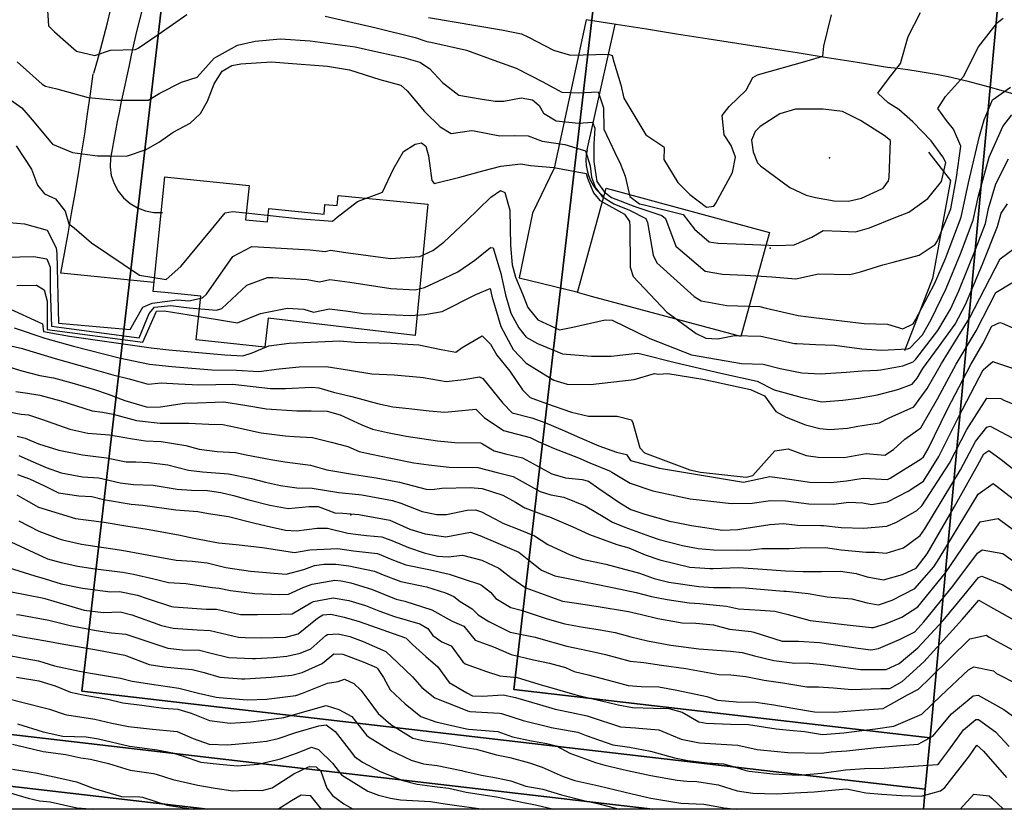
# Model space of a CAD drawing. Header units: inches. Extents: x 1364669 to 1365969, y 438680 to 440663.
# Tile 3 of 33: x 1364987 to 1365332, y 438680 to 438956. Entities that reach past the tile are written whole.
import ezdxf

# ---------------------------------------------------------------- set-up
doc = ezdxf.new("R2010")
doc.units = ezdxf.units.IN
doc.header["$MEASUREMENT"] = 0
for name, color, linetype, true_color in [('Building Footprints', 7, 'Continuous', 0xa71faf), ('Contour Lines 2 ft', 7, 'Continuous', 0x4b1f6a), ('Driveways', 7, 'Continuous', 0xa71faf), ('Fences', 7, 'Continuous', 0xa71faf), ('Municipalities and Townships', 7, 'Continuous', 0x9f1ff5), ('Parcel Attributes', 7, 'Continuous', 0xf61fde), ('Parcel Line', 7, 'Continuous', 0xf61fde), ('Paved Parking Areas', 7, 'Continuous', 0xfb1f3c), ('Spot Elevation', 7, 'Continuous', 0xf21f81)]:
    doc.layers.add(name, color=color, linetype=linetype, true_color=true_color)

msp = doc.modelspace()

# ---------------------------------------------------------------- linework, layer by layer
at = {"layer": 'Building Footprints'}
for points in [[(1365066.5, 438885.91), (1365074.13, 438885.13), (1365074.63, 438889.84), (1365094, 438887.88), (1365094.25, 438891.28), (1365098.5, 438890.84), (1365098.88, 438894.44), (1365130.25, 438891.34), (1365125.75, 438845.41), (1365074.38, 438851.44), (1365073.25, 438841.38), (1365049.25, 438843.88), (1365050.87, 438859.13), (1365038.25, 438860.41), (1365034.12, 438860.84), (1365038.25, 438900.91), (1365040.37, 438900.69), (1365067.75, 438897.91)], [(1365249.75, 438881.41), (1365239.75, 438845), (1365187.5, 438859.09), (1365182.62, 438860.41), (1365191.75, 438894), (1365192.62, 438897)]]:
    msp.add_lwpolyline(points, close=True, dxfattribs=at)
at = {"layer": 'Contour Lines 2 ft'}
for points, elevation in [([(1364996.85, 438964.74), (1364997.52, 438953.7), (1364999.68, 438951.64), (1365007.34, 438944.85), (1365013.7, 438943.42), (1365019.26, 438945.25), (1365027.99, 438945.51), (1365028.89, 438945.91), (1365035.87, 438950.72), (1365045.9, 438957.67)], 796), ([(1365094.29, 438957.08), (1365112.14, 438953.08), (1365125.82, 438949.7), (1365129.89, 438948.31), (1365131.24, 438948.01), (1365143.79, 438945.27), (1365154.55, 438941.3), (1365161.07, 438938.92), (1365170.71, 438934.05), (1365171.46, 438933.61), (1365177.08, 438930.57), (1365182.84, 438930.32), (1365189.82, 438930.61), (1365191.68, 438925.04), (1365191.76, 438917.57), (1365195.62, 438909.47), (1365197.63, 438905.3), (1365199.24, 438901.12), (1365200.84, 438894.01), (1365204.27, 438891.48), (1365205.9, 438891.13), (1365219.57, 438887.73), (1365223.52, 438882.58), (1365228.63, 438878.22), (1365231.64, 438877.69), (1365238.08, 438877.48), (1365252.43, 438876.95), (1365258.4, 438877.13), (1365264.56, 438879.8), (1365268.54, 438882.11), (1365274.69, 438881.91), (1365279.79, 438881.69), (1365284.69, 438883.08), (1365293.92, 438886.79), (1365298.45, 438888.59), (1365305.16, 438893.32), (1365309.93, 438899.24), (1365311.4, 438905.94), (1365310.33, 438907.94), (1365306.29, 438913.55), (1365299.83, 438920.21), (1365295.01, 438924.42), (1365291.27, 438926.86), (1365287.64, 438930.2), (1365291.41, 438935.25), (1365295.54, 438940.55), (1365298.22, 438949.99), (1365302.53, 438958.39)], 796), ([(1364986.54, 438941.1), (1364995.37, 438933.38), (1364996.52, 438932.62), (1365000.42, 438931.67), (1365011.47, 438928.72), (1365020.31, 438927.81), (1365021.41, 438927.77), (1365032.42, 438927.7), (1365036.47, 438930.24), (1365044.1, 438934.06), (1365049.55, 438935.84), (1365055.53, 438942.39), (1365056.34, 438942.87), (1365063.67, 438947), (1365069.8, 438948.39), (1365078.73, 438949.2), (1365089.11, 438948.56), (1365104.76, 438946.37), (1365113.03, 438944.53), (1365121.69, 438942.69), (1365127.45, 438941.01), (1365130.81, 438938.79), (1365135.34, 438933.94), (1365141.08, 438929.5), (1365148.57, 438928.18), (1365153.75, 438927.43), (1365156.8, 438927.34), (1365162.88, 438928.6), (1365166.8, 438927.88), (1365169.2, 438925.91), (1365170.71, 438923.19), (1365175.16, 438920.54), (1365182.96, 438919.69), (1365187.8, 438920.01), (1365188.63, 438917.94), (1365188.27, 438912.31), (1365188.32, 438906.32), (1365189.38, 438899.27), (1365191.97, 438895.5), (1365194.44, 438893.72), (1365202.57, 438890.55), (1365212.06, 438887.39), (1365213.32, 438886.37), (1365216.93, 438876.7), (1365227.25, 438867.9), (1365233.34, 438866.82), (1365241.24, 438866.55), (1365250.5, 438865.95), (1365258.92, 438865.25), (1365266.89, 438866.99), (1365277.88, 438866.73), (1365281.61, 438867.7), (1365289.37, 438870.18), (1365292.95, 438871.01), (1365302.12, 438873.57), (1365307.63, 438877.26), (1365308.52, 438878.53), (1365313.19, 438889.74), (1365315.19, 438900.68), (1365316.68, 438911.7), (1365314.04, 438917.64), (1365311.68, 438920.59), (1365308.64, 438924.79), (1365311.26, 438929.02), (1365317.53, 438936.01), (1365322.84, 438946.36), (1365329.53, 438954.91), (1365331.5, 438956.47)], 794), ([(1365130.42, 438956.64), (1365155.99, 438952.34), (1365162.98, 438951), (1365165.39, 438949.79), (1365174.2, 438945.28), (1365180.12, 438943.47), (1365193.47, 438943.84), (1365194.71, 438943.37), (1365195.32, 438941.17), (1365197.72, 438933.07), (1365198.73, 438928.44), (1365202.66, 438921.98), (1365206.52, 438915.57), (1365212.74, 438911.47), (1365212.94, 438910.97), (1365212.74, 438906.94), (1365217.63, 438898.97), (1365221.81, 438894.71), (1365227.73, 438890.35), (1365230.24, 438890.67), (1365230.91, 438891.71), (1365236.77, 438902.39), (1365237.85, 438907.76), (1365236.28, 438911.88), (1365233.84, 438915.63), (1365233.13, 438922.41), (1365235.63, 438925.49), (1365241.58, 438931.25), (1365243.87, 438935.63), (1365245.56, 438936.62), (1365262.96, 438941.54), (1365268.36, 438943.13), (1365268.73, 438946.65), (1365271.45, 438957.58)], 798), ([(1364983.38, 438928.5), (1364988.24, 438925.05), (1364991.86, 438920.92), (1364998.94, 438912.4), (1365005.99, 438909.44), (1365014.63, 438908.27), (1365019.04, 438908.31), (1365024.82, 438908.19), (1365031.65, 438910.5), (1365036.38, 438913.21), (1365041.13, 438916.58), (1365047.07, 438919.68), (1365050.75, 438923.09), (1365053.18, 438927.44), (1365055.48, 438933.47), (1365058.3, 438937.88), (1365061.72, 438939.83), (1365064.79, 438940.49), (1365075.6, 438941.1), (1365079.87, 438940.84), (1365095.14, 438939.69), (1365102.78, 438938.39), (1365113.38, 438935), (1365120.79, 438933), (1365122.99, 438930.98), (1365129.05, 438923.82), (1365134.56, 438918.36), (1365138.34, 438916.08), (1365145.49, 438917.11), (1365146.42, 438917.03), (1365155.37, 438915.32), (1365160.4, 438915.37), (1365165.36, 438915.29), (1365170.21, 438913.39), (1365178.19, 438912.21), (1365185.42, 438910.05), (1365186.95, 438904.76), (1365187.47, 438900.79), (1365188.92, 438897.08), (1365191.2, 438894.08), (1365195.23, 438891.52), (1365200.82, 438889.22), (1365206.43, 438886.33), (1365207.07, 438885), (1365209.01, 438873.57), (1365210.34, 438870.82), (1365223.36, 438859), (1365225.88, 438857.57), (1365234.84, 438855.96), (1365246.3, 438855.51), (1365248.59, 438855), (1365259.8, 438852.43), (1365263.43, 438851.95), (1365265.28, 438851.72), (1365282.86, 438849.64), (1365290.99, 438849.36), (1365296.37, 438847.76), (1365299.94, 438849.53), (1365300.82, 438850.85), (1365307.42, 438863.46), (1365311.26, 438872.36), (1365316.72, 438886.86), (1365319.35, 438898.83), (1365323.17, 438915.11), (1365324.79, 438920.91), (1365327.73, 438927.82), (1365334.08, 438932.25)], 792), ([(1364986.25, 438911.78), (1364991.55, 438903.65), (1364993.73, 438897.99), (1364996.12, 438895.01), (1364999.94, 438893.18), (1365003.33, 438888.91), (1365004.63, 438884.46), (1365006.53, 438883.05), (1365012.54, 438877.83), (1365029.37, 438866.51), (1365038.71, 438865.03), (1365043.85, 438869.51), (1365054.52, 438882.54), (1365059.3, 438888.29), (1365061.93, 438888.78), (1365067.59, 438888.22), (1365084.58, 438886.37), (1365096.86, 438885.44), (1365098.55, 438886.83), (1365105.61, 438892.31), (1365114.35, 438895.61), (1365118.21, 438903.67), (1365121.66, 438909.83), (1365125.8, 438912.4), (1365127.98, 438912.77), (1365129.54, 438911.63), (1365130.4, 438908.25), (1365131.63, 438899.6), (1365132.44, 438898.56), (1365141.4, 438900.82), (1365149.41, 438903.01), (1365155.7, 438904.71), (1365162.8, 438905.47), (1365166.17, 438904.92), (1365174.34, 438904.15), (1365185.59, 438902.08), (1365186.12, 438900.47), (1365188.22, 438895.28), (1365190.43, 438892.65), (1365199.06, 438887.89), (1365200.8, 438885.26), (1365200.83, 438883.63), (1365201.04, 438869.28), (1365202.1, 438866.1), (1365213.83, 438853.58), (1365216.23, 438851.84), (1365224.07, 438846.1), (1365227.44, 438844.52), (1365231.61, 438844.27), (1365237.48, 438845.42), (1365246.67, 438845.14), (1365258.44, 438842.66), (1365259.25, 438842.58), (1365265.96, 438842.26), (1365272.47, 438842.03), (1365282, 438840.74), (1365288.96, 438840.29), (1365298.07, 438840.77), (1365298.91, 438841.09), (1365303.23, 438845.65), (1365306.29, 438851.01), (1365311.52, 438861.88), (1365316.51, 438873.95), (1365320.98, 438885.75), (1365322.85, 438894.31), (1365326.55, 438907.8), (1365331.37, 438918.58), (1365334.48, 438922.59)], 790), ([(1364981.05, 438885.19), (1364989.11, 438884.53), (1364997.05, 438882.23), (1365000.28, 438876.06), (1365000.48, 438873.93), (1365001.01, 438849.76), (1365026.08, 438847.51), (1365030.57, 438855.3), (1365033.85, 438856.77), (1365042.67, 438857.91), (1365046.68, 438857.48), (1365051.38, 438858.58), (1365052.75, 438859.85), (1365062.05, 438873.06), (1365068.68, 438876.51), (1365070.89, 438876.47), (1365089.12, 438875.43), (1365094.32, 438874.83), (1365096.19, 438875.24), (1365101.53, 438874.46), (1365117.12, 438872.37), (1365127.38, 438873.09), (1365131.98, 438875.17), (1365135.82, 438878.07), (1365143.6, 438885.38), (1365152.22, 438893.77), (1365155.65, 438896.14), (1365157.18, 438895.47), (1365158.91, 438889.26), (1365159.15, 438876.87), (1365159.67, 438870.09), (1365160.89, 438865.77), (1365163.32, 438859.99), (1365165.17, 438855.19), (1365168.69, 438850.91), (1365176.25, 438847.34), (1365180.99, 438848.32), (1365192.25, 438850.85), (1365194.72, 438850.75), (1365207.88, 438844.41), (1365222.4, 438838.63), (1365239.99, 438835.66), (1365247.46, 438835.33), (1365253.44, 438833.81), (1365261.06, 438832.36), (1365267.6, 438831.97), (1365276.5, 438832.55), (1365282.15, 438833.1), (1365287.5, 438833.31), (1365288.62, 438833.44), (1365296.33, 438834.82), (1365300.01, 438836.24), (1365300.9, 438837.14), (1365308.56, 438847.17), (1365313.09, 438854.63), (1365316, 438861.03), (1365321.76, 438875.54), (1365325.23, 438884.64), (1365326.36, 438889.79), (1365328.89, 438898.5), (1365333.33, 438907.24)], 788), ([(1364982.58, 438872.86), (1364992.43, 438873.02), (1364996.93, 438872.27), (1364998.15, 438869.31), (1364998.17, 438861.58), (1364998.62, 438848.66), (1365029.28, 438844.55), (1365032.74, 438853.15), (1365034.6, 438855.32), (1365040.35, 438855.95), (1365046.7, 438855.06), (1365056.28, 438854.25), (1365058.18, 438854.82), (1365066.86, 438863.07), (1365074.13, 438865.68), (1365075.99, 438865.72), (1365088.01, 438865.03), (1365092.28, 438864.18), (1365095.99, 438864.99), (1365102.89, 438864.05), (1365117.28, 438861.86), (1365125.74, 438861.43), (1365129.04, 438862.16), (1365133.82, 438864.47), (1365140.77, 438867.63), (1365146.69, 438871.81), (1365152.18, 438876.19), (1365153.06, 438876.07), (1365155.78, 438867.12), (1365157.39, 438859.58), (1365159.3, 438853.22), (1365162.09, 438848.13), (1365164.67, 438844.82), (1365168.61, 438842.58), (1365177.36, 438838.97), (1365187.49, 438838.2), (1365194.37, 438838.18), (1365203.56, 438839.17), (1365204.7, 438839), (1365216.73, 438835.92), (1365232.72, 438832.22), (1365245.37, 438829.39), (1365251.32, 438826.34), (1365261.1, 438823.71), (1365268.09, 438822.18), (1365275.34, 438822.83), (1365280.85, 438823.5), (1365287.48, 438824.68), (1365294.59, 438826.55), (1365299.65, 438828.38), (1365301.42, 438830.46), (1365303.42, 438833.81), (1365308.79, 438841.36), (1365314.65, 438849.38), (1365318.33, 438856.24), (1365324.28, 438870.39), (1365329.48, 438883.53), (1365330.72, 438888.21), (1365333.03, 438891.47)], 786), ([(1364986.52, 438862.89), (1364993.31, 438863.03), (1364995.98, 438861.33), (1364997.06, 438857.45), (1364997.11, 438847.53), (1365030.52, 438843.1), (1365035.35, 438853.87), (1365038.04, 438853.99), (1365046.72, 438852.64), (1365063.61, 438849.8), (1365071.68, 438853.07), (1365081.08, 438854.97), (1365086.91, 438854.63), (1365090.24, 438853.52), (1365095.78, 438854.74), (1365102.35, 438853.95), (1365107.69, 438853.1), (1365113.7, 438852.82), (1365124.18, 438852.41), (1365129.19, 438852.72), (1365135.22, 438853.75), (1365147.04, 438859.71), (1365151.99, 438861.82), (1365152.64, 438859.17), (1365155.75, 438848.5), (1365160.04, 438840.51), (1365164.58, 438835.77), (1365174.28, 438829.8), (1365179, 438828.39), (1365187.16, 438828.28), (1365202.37, 438830.06), (1365209.47, 438832.13), (1365210.87, 438831.89), (1365214.12, 438832.09), (1365226.43, 438830.16), (1365243.06, 438826.5), (1365247.93, 438824.26), (1365251.94, 438818.77), (1365255.53, 438816.79), (1365262.35, 438814.16), (1365267.28, 438812.83), (1365270.84, 438812.48), (1365277.03, 438812.95), (1365280.61, 438813.73), (1365288.25, 438814.83), (1365291.53, 438816.56), (1365300.17, 438820.43), (1365304.93, 438826.83), (1365309.93, 438835.61), (1365319.66, 438851.44), (1365330.39, 438872.23), (1365337.96, 438877.85)], 784), ([(1364982.77, 438855.31), (1364995.48, 438849.46), (1364995.76, 438846.8), (1365004.86, 438845.21), (1365033.41, 438841.13), (1365039.59, 438840.44), (1365059.24, 438838.68), (1365065.49, 438838.32), (1365068.74, 438839.36), (1365074.56, 438841.78), (1365081.72, 438842.68), (1365094.33, 438843.36), (1365099.49, 438843.59), (1365104.65, 438843.09), (1365117.36, 438842.77), (1365127.03, 438842.19), (1365134.86, 438840.51), (1365139.98, 438839.59), (1365142.25, 438841.16), (1365149.26, 438845.27), (1365152.14, 438842.32), (1365154.38, 438838.57), (1365158.89, 438832.96), (1365163.39, 438826.36), (1365166.02, 438823.71), (1365171.73, 438821.67), (1365180.51, 438818.61), (1365186.38, 438817.13), (1365196.5, 438817.18), (1365201.5, 438815.92), (1365201.92, 438814.91), (1365204.41, 438806.13), (1365206.01, 438804.36), (1365221.82, 438798.44), (1365225.58, 438797.62), (1365241.58, 438795.81), (1365243.89, 438796.43), (1365251.56, 438805.01), (1365256.27, 438805.73), (1365262.61, 438803.37), (1365266.76, 438802.87), (1365275.8, 438802.76), (1365283.52, 438804.09), (1365290.12, 438803.54), (1365293.11, 438805.54), (1365297.08, 438809.17), (1365302.7, 438813.11), (1365308.44, 438823.21), (1365315.02, 438835.41), (1365322, 438846.99), (1365328.94, 438860.43), (1365334.51, 438863.78)], 782), ([(1364985.53, 438848.08), (1364996.27, 438844.46), (1364997.11, 438844.22), (1365006.25, 438841.71), (1365022.22, 438837.6), (1365032.88, 438835.39), (1365040.73, 438834.51), (1365054.68, 438833.42), (1365063.25, 438833.33), (1365071.09, 438832.77), (1365078.19, 438833.76), (1365085.21, 438834.46), (1365094.72, 438834.57), (1365102.79, 438833.31), (1365110.68, 438832), (1365118.42, 438831.64), (1365127.58, 438830.87), (1365128.64, 438830.68), (1365136.59, 438829.3), (1365142.86, 438830), (1365148.25, 438830.98), (1365149.47, 438830.39), (1365156.51, 438821.69), (1365159.75, 438818.36), (1365166.64, 438816.59), (1365171.12, 438814.97), (1365178.01, 438812.04), (1365182.4, 438810.1), (1365190.07, 438806.83), (1365196.17, 438804.58), (1365199.77, 438803.73), (1365201.06, 438801.66), (1365211.3, 438799.05), (1365240.61, 438794.15), (1365249.85, 438796.07), (1365257.59, 438795.01), (1365263.87, 438794.06), (1365271.2, 438793.94), (1365276.65, 438794.61), (1365281.76, 438795.4), (1365282.59, 438795.44), (1365291.04, 438794.97), (1365291.97, 438795.47), (1365302.76, 438802.28), (1365303.55, 438802.92), (1365305.23, 438805.78), (1365311.95, 438819.58), (1365320.1, 438835.21), (1365324.35, 438842.53), (1365327.5, 438848.63), (1365330.25, 438849.9), (1365331.06, 438849.7), (1365340.66, 438845.49)], 780), ([(1364981.79, 438842.41), (1364988.43, 438840.85), (1364989.44, 438840.53), (1364999.86, 438837.39), (1365011.83, 438833.94), (1365019.99, 438831.6), (1365025.8, 438830.22), (1365032.42, 438828.34), (1365037, 438828.86), (1365042.99, 438828.45), (1365050.12, 438828.16), (1365062, 438828.41), (1365075.23, 438826.87), (1365080.49, 438826.87), (1365089.64, 438827.32), (1365092.12, 438827.05), (1365097.18, 438825.56), (1365103.66, 438824.07), (1365112.6, 438821.66), (1365117.96, 438820.5), (1365123.56, 438819.9), (1365130.7, 438819.02), (1365136.19, 438818.55), (1365147.06, 438819.61), (1365149.91, 438816.68), (1365156.64, 438812.13), (1365166, 438809.69), (1365168.8, 438808.27), (1365174.2, 438805.95), (1365182.87, 438802.58), (1365186.83, 438800.86), (1365193.72, 438798.08), (1365194.55, 438797.62), (1365200.97, 438793.77), (1365208.88, 438791.06), (1365221.97, 438788.27), (1365236.46, 438786.66), (1365243.66, 438786.79), (1365250.08, 438787.69), (1365255.47, 438787.61), (1365263.47, 438786.53), (1365272.16, 438786.43), (1365277.46, 438787.09), (1365282.33, 438786.92), (1365285.41, 438786.3), (1365291.02, 438787.22), (1365298.2, 438791), (1365303.63, 438794.48), (1365308.93, 438803.02), (1365315.81, 438816.85), (1365324.52, 438833.37), (1365327.89, 438836.28), (1365328.74, 438836), (1365337.19, 438833.16)], 778), ([(1364981.02, 438835.24), (1364988.24, 438833.02), (1364994.53, 438831.36), (1364999.33, 438830.62), (1365005.76, 438828.87), (1365013.64, 438826.47), (1365018.44, 438824.94), (1365024.27, 438822.69), (1365032.17, 438820.31), (1365036.69, 438820.4), (1365045.12, 438821.72), (1365049.61, 438821.84), (1365058.91, 438822.17), (1365066.23, 438821.01), (1365073.82, 438819.76), (1365084.41, 438819.08), (1365089.42, 438819.03), (1365095.04, 438818.95), (1365099.61, 438817.61), (1365107.09, 438814.11), (1365110.9, 438812.6), (1365116.1, 438811.47), (1365122.66, 438810.15), (1365133.56, 438808.52), (1365139.63, 438807.98), (1365148.68, 438807.81), (1365149.31, 438807.54), (1365153.48, 438805.08), (1365157.36, 438804.02), (1365163.28, 438802.55), (1365173.63, 438797.05), (1365178.37, 438795.63), (1365184.24, 438794.99), (1365186.4, 438794.41), (1365190.04, 438791.93), (1365197.42, 438786.82), (1365201.23, 438784.56), (1365206.09, 438782.94), (1365215.21, 438780.39), (1365216.01, 438780.22), (1365222.49, 438778.94), (1365233.32, 438777.25), (1365238.61, 438777.54), (1365240.01, 438777.72), (1365249.83, 438779.33), (1365254.66, 438779.58), (1365259.56, 438779.02), (1365267.71, 438778.95), (1365268.58, 438778.88), (1365274.75, 438778.27), (1365282.56, 438778), (1365290.78, 438778.7), (1365294.13, 438780.09), (1365301.28, 438784.13), (1365303.02, 438785.81), (1365312.74, 438800.72), (1365318.78, 438812.57), (1365325.7, 438823.5), (1365330.69, 438823.34), (1365331.66, 438822.8), (1365338.18, 438820.1)], 776), ([(1364986.13, 438825.77), (1364990.23, 438825.25), (1364994.5, 438824.59), (1365001.9, 438822.5), (1365012.81, 438819.07), (1365016.47, 438818.59), (1365020.11, 438817.87), (1365028.28, 438815.62), (1365035.59, 438814.84), (1365036.55, 438814.74), (1365046.68, 438814.72), (1365053.68, 438814.39), (1365058.52, 438814.29), (1365063, 438813.37), (1365071.95, 438811.31), (1365080.29, 438810.33), (1365083.47, 438810.09), (1365089.86, 438809.76), (1365096.45, 438808.09), (1365102.29, 438806.57), (1365106.25, 438804.88), (1365110.54, 438803.85), (1365117.29, 438802.45), (1365125.36, 438800.88), (1365130.62, 438800.16), (1365137.67, 438799.39), (1365147.76, 438799.17), (1365154.48, 438797.49), (1365160.04, 438796.12), (1365169.47, 438790.83), (1365173.21, 438789.7), (1365177.74, 438788.81), (1365185.22, 438785.83), (1365192.17, 438781.72), (1365194.8, 438780.15), (1365199.17, 438778.31), (1365208.1, 438775.13), (1365211.13, 438774.03), (1365219.32, 438771.94), (1365224.75, 438770.9), (1365230.1, 438770.4), (1365238.55, 438770.35), (1365243.16, 438770.47), (1365247.22, 438770.89), (1365256.58, 438770.86), (1365260.43, 438771.08), (1365269.35, 438771.19), (1365274.84, 438770.45), (1365283.49, 438769.63), (1365286.58, 438769.61), (1365290.53, 438769.29), (1365296.6, 438771.17), (1365302.42, 438775.49), (1365304.11, 438777.72), (1365316.55, 438798.42), (1365321.76, 438808.28), (1365325.74, 438813.37), (1365326.88, 438813.64), (1365334.57, 438809.6)], 774), ([(1364981.24, 438819.11), (1364988.04, 438817.86), (1364990.53, 438817.7), (1364995.44, 438816.01), (1365005.04, 438812.59), (1365011.3, 438811.24), (1365018.9, 438810.64), (1365026.94, 438809.29), (1365031.5, 438808.57), (1365036.99, 438808.27), (1365045.59, 438806.9), (1365050.22, 438805.68), (1365056.5, 438804.86), (1365062.97, 438804.47), (1365066.69, 438803.6), (1365075.31, 438802.01), (1365080.17, 438801.17), (1365089.17, 438800.05), (1365094.95, 438798.43), (1365104.62, 438796.77), (1365112.1, 438795.64), (1365120.26, 438794.09), (1365129.64, 438791.6), (1365131.7, 438791.55), (1365135.13, 438792.02), (1365144.98, 438792.2), (1365149.25, 438791.87), (1365156.47, 438789.58), (1365160.85, 438787.06), (1365164.16, 438785.11), (1365171.64, 438782.36), (1365172.74, 438781.94), (1365180.94, 438778.44), (1365186.72, 438775.78), (1365196.34, 438772.32), (1365200.58, 438771.1), (1365206.25, 438768.68), (1365211.4, 438766.89), (1365221.91, 438764.39), (1365228.84, 438763.88), (1365230.04, 438763.89), (1365239.01, 438764.21), (1365247.29, 438763.63), (1365255.31, 438763.13), (1365261.52, 438762.79), (1365267.94, 438762.86), (1365274.57, 438762.9), (1365280.04, 438762.18), (1365283.93, 438760.97), (1365289.56, 438759.93), (1365296.23, 438761.79), (1365301.07, 438764.04), (1365304.9, 438768.99), (1365314.28, 438785.39), (1365322.53, 438799.94), (1365324.73, 438803.99), (1365326.4, 438805.13), (1365330.8, 438802.06), (1365336.84, 438797.21)], 772), ([(1364986.55, 438810.19), (1364989.39, 438809.43), (1364994.09, 438807.54), (1365001.18, 438805.3), (1365009.48, 438803.71), (1365017.87, 438802.59), (1365024.76, 438801.17), (1365028.06, 438801.19), (1365032.69, 438800.99), (1365039.28, 438800.1), (1365046.53, 438798.33), (1365051.45, 438797.75), (1365060.52, 438796.96), (1365068.55, 438795.33), (1365073.4, 438794.15), (1365078.67, 438792.91), (1365084.36, 438792.1), (1365089.77, 438792.02), (1365099.05, 438790.46), (1365106.12, 438789.81), (1365107.15, 438789.66), (1365117.82, 438787.65), (1365120.82, 438786.8), (1365128.3, 438783.79), (1365133.43, 438782.78), (1365136.77, 438782.75), (1365144, 438784.33), (1365146.89, 438784.39), (1365148.98, 438783.75), (1365155.62, 438780.16), (1365156.47, 438779.76), (1365162.36, 438777.37), (1365167.48, 438775.35), (1365172.21, 438772.27), (1365180.06, 438768.65), (1365184.21, 438767.18), (1365192.45, 438765.43), (1365204.27, 438762.22), (1365209.43, 438760.41), (1365214.57, 438759.09), (1365225, 438757.63), (1365230.14, 438757.19), (1365236.04, 438757.21), (1365241.18, 438757.15), (1365247.86, 438756.54), (1365254.76, 438756.01), (1365255.72, 438755.94), (1365263.22, 438755.2), (1365269.93, 438753.94), (1365278.53, 438753.31), (1365283.88, 438751.9), (1365287.74, 438751.19), (1365288.26, 438751.24), (1365292.62, 438752.76), (1365300.54, 438756.89), (1365307.21, 438764.45), (1365309.06, 438767.37), (1365322.7, 438789.93), (1365327.98, 438793.61), (1365328.86, 438792.93), (1365336.89, 438786.79)], 770), ([(1364986.37, 438725.9), (1364994.2, 438724.61), (1364999.91, 438722.86), (1365005.22, 438720.58), (1365009.66, 438719.65), (1365018.29, 438718.15), (1365023.5, 438716.87), (1365030.19, 438716.02), (1365037.72, 438714.99), (1365042.8, 438714.71), (1365047.46, 438713.31), (1365053.88, 438710.68), (1365061.12, 438709.72), (1365068.33, 438710.19), (1365075.5, 438711.14), (1365079.81, 438711.8), (1365088.49, 438714.15), (1365094.66, 438715.97), (1365099.05, 438714.58), (1365103.63, 438712.1), (1365108.81, 438705.57), (1365109.45, 438704.98), (1365117.07, 438700.3), (1365124.4, 438696.79), (1365128.7, 438695.59), (1365133.44, 438694.95), (1365141.98, 438693.24), (1365142.8, 438693.02), (1365148.98, 438691.58), (1365154.25, 438690.61), (1365159.2, 438689.63), (1365164.49, 438687.78), (1365170.4, 438686.63), (1365176.98, 438684.7), (1365184.79, 438682.68), (1365190.04, 438681.5), (1365195.9, 438680.03), (1365197.33, 438679.64)], 748), ([(1364983.71, 438718.26), (1364988.72, 438717), (1364997.91, 438714.72), (1365002.98, 438712.98), (1365003.94, 438712.71), (1365013.73, 438711.17), (1365019.66, 438709.74), (1365025.54, 438708.61), (1365033.9, 438707.69), (1365042.54, 438706.9), (1365048.19, 438704.42), (1365053.69, 438702.46), (1365060.12, 438702.15), (1365069.4, 438703.01), (1365073.83, 438703.43), (1365077.89, 438704.46), (1365084.04, 438706.47), (1365092.1, 438708.86), (1365094.64, 438709.21), (1365097.8, 438706.87), (1365102.75, 438700.53), (1365104.62, 438698.08), (1365107.41, 438696.17), (1365113.53, 438692.86), (1365121.47, 438689.73), (1365126.55, 438688.44), (1365133.54, 438687.52), (1365137.52, 438686.98), (1365143.67, 438685.69), (1365148.93, 438684.84), (1365154.28, 438684.06), (1365163.1, 438682.11), (1365167.94, 438681.25), (1365174.25, 438679.64)], 746), ([(1364986.71, 438709.57), (1364995.72, 438706.71), (1365002.61, 438705.19), (1365010.76, 438705), (1365015.04, 438704.27), (1365025.91, 438701.69), (1365035.58, 438700.43), (1365040.97, 438699.41), (1365044.69, 438698.23), (1365050.77, 438696.16), (1365057.32, 438695.43), (1365063.62, 438694.8), (1365070.92, 438695.47), (1365077.8, 438697.06), (1365078.7, 438697.34), (1365084.66, 438699.42), (1365089.54, 438701.39), (1365091.99, 438700.62), (1365096.88, 438695.8), (1365100, 438691.65), (1365104.39, 438689), (1365109.24, 438686.04), (1365113.02, 438684.64), (1365117.22, 438683.54), (1365120.7, 438682.93), (1365131.11, 438682.34), (1365136.24, 438681.5), (1365140.4, 438680.95), (1365147.29, 438680.01), (1365149.69, 438679.64)], 744), ([(1364984.98, 438702.44), (1364989.38, 438701.42), (1364995.7, 438699.9), (1365003.59, 438698.82), (1365008.9, 438697.7), (1365012.28, 438697.19), (1365018.5, 438695.66), (1365026.12, 438693.37), (1365034.31, 438692.22), (1365035.16, 438691.98), (1365041, 438690.08), (1365049.73, 438688.09), (1365055.83, 438686.98), (1365062.07, 438686.11), (1365066.6, 438686.33), (1365072.29, 438686.26), (1365075.73, 438687.13), (1365083.31, 438692.07), (1365088.2, 438694.35), (1365088.87, 438694.58), (1365091.19, 438694.49), (1365092.78, 438692.93), (1365094.84, 438687.08), (1365096.87, 438684.51), (1365100.9, 438681.56), (1365104.08, 438679.64)], 742), ([(1364984.99, 438693.73), (1364993.64, 438692.26), (1364994.57, 438692.1), (1365001.2, 438690.68), (1365007.34, 438689.29), (1365013.17, 438687.01), (1365023.11, 438684.07), (1365029.51, 438683.96), (1365030.43, 438683.87), (1365039.06, 438681.14), (1365044.31, 438680.25)], 740), ([(1364981.38, 438686.17), (1364990.41, 438683.57), (1364994.34, 438682.62), (1364998.07, 438682.25), (1365007.43, 438680.17), (1365012.25, 438679.83), (1365012.77, 438679.64)], 738)]:
    msp.add_lwpolyline(points, dxfattribs=dict(at, elevation=elevation))
at = {"layer": 'Contour Lines 2 ft', "elevation": 798}
msp.add_lwpolyline([(1365253.33, 438922.97), (1365246.41, 438918.58), (1365244.76, 438916.82), (1365243.42, 438913.77), (1365243.99, 438909.66), (1365245.51, 438905.84), (1365246.55, 438904.75), (1365256.88, 438897.17), (1365262.56, 438894.46), (1365265.86, 438893.66), (1365272.37, 438892.57), (1365277.37, 438892.46), (1365281.91, 438893.44), (1365289.02, 438896.68), (1365289.49, 438896.96), (1365291.37, 438899.5), (1365291.59, 438900.65), (1365292.06, 438913.68), (1365289.85, 438915.43), (1365281.61, 438920.68), (1365275.22, 438923.75), (1365268.53, 438924.59), (1365258.82, 438924.64)], close=True, dxfattribs=at)
at = {"layer": 'Contour Lines 2 ft'}
for points in [[(1364987.17, 438803.37, 768), (1364992.18, 438801.16, 768), (1364996.77, 438799.2, 768), (1365001.98, 438797.32, 768), (1365009.4, 438795.97, 768), (1365015.18, 438795.57, 768), (1365022.65, 438793.82, 768), (1365027.33, 438793.28, 768), (1365034.17, 438793.02, 768), (1365042.53, 438791.64, 768), (1365047.61, 438791.35, 768), (1365053.13, 438791.15, 768), (1365057.8, 438790.5, 768), (1365062.23, 438789.38, 768), (1365067.62, 438787.87, 768), (1365074.94, 438786.03, 768), (1365081.36, 438784.83, 768), (1365088.75, 438785.61, 768), (1365091.87, 438785.56, 768), (1365097.74, 438783.4, 768), (1365100.51, 438783.21, 768), (1365106.12, 438782.81, 768), (1365116.9, 438780.83, 768), (1365123.94, 438777.62, 768), (1365129.34, 438775.98, 768), (1365136.47, 438774.92, 768), (1365145.17, 438776.59, 768), (1365148.41, 438775.49, 768), (1365154.74, 438772.7, 768), (1365162.02, 438769.6, 768), (1365165.6, 438766.78, 768), (1365170.01, 438763.3, 768), (1365174.66, 438761.34, 768), (1365182.86, 438759.67, 768), (1365188.56, 438758.58, 768), (1365195.35, 438757.1, 768), (1365203.08, 438755.54, 768), (1365208.51, 438754.1, 768), (1365213.88, 438753, 768), (1365221.6, 438751.91, 768), (1365225.36, 438751.65, 768), (1365234.69, 438750.76, 768), (1365238.85, 438749.83, 768), (1365246.56, 438749.35, 768), (1365251.64, 438748.91, 768), (1365256.23, 438747.79, 768), (1365263.97, 438745.67, 768), (1365269.99, 438745, 768), (1365275.81, 438744.29, 768), (1365285.43, 438743.22, 768), (1365286.1, 438743.24, 768), (1365290.3, 438744.58, 768), (1365295.98, 438746.89, 768), (1365301.63, 438750.46, 768), (1365311.32, 438762.37, 768), (1365323.39, 438780.19, 768), (1365329.68, 438781.37, 768), (1365330.66, 438780.64, 768), (1365336.78, 438776.11, 768)], [(1364986.72, 438796.83, 766), (1364990.9, 438795.21, 766), (1364996.2, 438792.8, 766), (1365001.07, 438790.42, 766), (1365008.14, 438789.32, 766), (1365012.74, 438789.09, 766), (1365016.83, 438788.08, 766), (1365026.47, 438786.39, 766), (1365030.49, 438786.04, 766), (1365042.1, 438784.43, 766), (1365049.79, 438783.8, 766), (1365053.46, 438783.09, 766), (1365060.54, 438782.13, 766), (1365069.21, 438779.88, 766), (1365073.64, 438778.82, 766), (1365080.47, 438777.25, 766), (1365084.23, 438777.04, 766), (1365091.54, 438778.05, 766), (1365095.11, 438777.95, 766), (1365102.22, 438776.23, 766), (1365105.84, 438775.84, 766), (1365108.79, 438775.49, 766), (1365114.1, 438774.98, 766), (1365118.16, 438773.47, 766), (1365123.5, 438771.18, 766), (1365128.95, 438769.32, 766), (1365133.65, 438768.16, 766), (1365137.34, 438768.01, 766), (1365142.4, 438768.57, 766), (1365149.07, 438766.83, 766), (1365155.09, 438763.99, 766), (1365159.21, 438760.71, 766), (1365164.5, 438757.13, 766), (1365177.31, 438752.51, 766), (1365181.41, 438751.9, 766), (1365189.11, 438750.72, 766), (1365200.37, 438748.81, 766), (1365204.99, 438747.81, 766), (1365210.66, 438746.4, 766), (1365219.17, 438744.9, 766), (1365223.98, 438744.79, 766), (1365230.1, 438744.14, 766), (1365235.71, 438742.67, 766), (1365243.35, 438741.83, 766), (1365244.29, 438741.6, 766), (1365254.14, 438738.5, 766), (1365259.16, 438738.42, 766), (1365259.84, 438738.45, 766), (1365267.21, 438738, 766), (1365280.75, 438736.03, 766), (1365285.17, 438735.41, 766), (1365287.9, 438735.94, 766), (1365295.16, 438739, 766), (1365300.51, 438741.68, 766), (1365303.66, 438745.18, 766), (1365313.83, 438757.67, 766), (1365322.45, 438769.27, 766), (1365324.07, 438770.45, 766), (1365331.38, 438769.13, 766), (1365335.96, 438765.75, 766)], [(1364986.41, 438789.67, 764), (1364989.69, 438787.74, 764), (1364994.06, 438785.38, 764), (1365001.32, 438783.1, 764), (1365006.98, 438781.38, 764), (1365010.61, 438780.96, 764), (1365016.97, 438780.15, 764), (1365024.61, 438778.78, 764), (1365032.09, 438777.65, 764), (1365043.01, 438775.65, 764), (1365047.83, 438774.64, 764), (1365057.06, 438772.88, 764), (1365063.21, 438772.28, 764), (1365072.4, 438771.18, 764), (1365083.6, 438769.5, 764), (1365088.97, 438770.4, 764), (1365098.79, 438770.91, 764), (1365104.19, 438770.09, 764), (1365112.59, 438769.08, 764), (1365117.59, 438767.05, 764), (1365122.49, 438765.15, 764), (1365131.12, 438763.48, 764), (1365137.74, 438761.95, 764), (1365142.93, 438760.21, 764), (1365148.26, 438758.37, 764), (1365148.99, 438758.01, 764), (1365152.09, 438755.55, 764), (1365153.96, 438753.34, 764), (1365159.26, 438750.25, 764), (1365162.84, 438749.31, 764), (1365172.01, 438746.28, 764), (1365178.18, 438744.51, 764), (1365184.54, 438743.36, 764), (1365190.5, 438742.44, 764), (1365195.78, 438741.44, 764), (1365201.23, 438739.96, 764), (1365207, 438738.57, 764), (1365215.21, 438737.12, 764), (1365225.02, 438735.81, 764), (1365236.1, 438734.96, 764), (1365240.16, 438734.54, 764), (1365244.5, 438733.35, 764), (1365251.2, 438731.7, 764), (1365258.54, 438730.8, 764), (1365262.5, 438730.83, 764), (1365268.63, 438730.32, 764), (1365281.52, 438728.57, 764), (1365290.51, 438728.52, 764), (1365295.09, 438730.6, 764), (1365301.63, 438736.08, 764), (1365310.42, 438745.69, 764), (1365317.68, 438754.46, 764), (1365322.88, 438760.75, 764), (1365324.04, 438761.24, 764), (1365331.4, 438758.13, 764), (1365335.56, 438755.56, 764)], [(1364987.18, 438780.51, 762), (1364994.11, 438776.9, 762), (1365001.65, 438774.1, 762), (1365002.47, 438773.88, 762), (1365009.06, 438772.36, 762), (1365016.1, 438771.32, 762), (1365023.25, 438770.26, 762), (1365030.75, 438768.88, 762), (1365042.23, 438766.8, 762), (1365047.76, 438766.48, 762), (1365052.99, 438765.82, 762), (1365059.54, 438764.21, 762), (1365068.23, 438763.01, 762), (1365080.64, 438761.93, 762), (1365086.88, 438763.5, 762), (1365090.59, 438764.9, 762), (1365093.89, 438765.37, 762), (1365098.04, 438765.35, 762), (1365102.54, 438764.77, 762), (1365111.59, 438762.97, 762), (1365114.65, 438761.69, 762), (1365120.77, 438759.35, 762), (1365129.75, 438757.44, 762), (1365136.44, 438755.33, 762), (1365139.36, 438754.13, 762), (1365141.59, 438752.36, 762), (1365145.75, 438749.77, 762), (1365147.88, 438747.66, 762), (1365151.56, 438745.32, 762), (1365159.03, 438741.65, 762), (1365167.79, 438739.89, 762), (1365168.94, 438739.53, 762), (1365178.87, 438736.73, 762), (1365186.68, 438735.09, 762), (1365192.33, 438733.78, 762), (1365200.96, 438731.46, 762), (1365205.76, 438731.02, 762), (1365211.93, 438730.1, 762), (1365220.44, 438728.87, 762), (1365232.01, 438726.79, 762), (1365236.15, 438726.67, 762), (1365241.48, 438726.16, 762), (1365247.86, 438724.79, 762), (1365254.4, 438723.84, 762), (1365262.84, 438722.53, 762), (1365266.86, 438722.48, 762), (1365272.13, 438722.17, 762), (1365278.51, 438721.53, 762), (1365288.65, 438721.85, 762), (1365291.82, 438721.85, 762), (1365296.19, 438724.37, 762), (1365303.72, 438731.28, 762), (1365317.18, 438746.2, 762), (1365322.97, 438752.79, 762), (1365326.25, 438750.92, 762), (1365335.78, 438745.61, 762)], [(1364982.87, 438773.96, 760), (1364987.65, 438771.75, 760), (1364997.19, 438767.22, 760), (1365001.99, 438765.93, 760), (1365007.84, 438764.7, 760), (1365013.01, 438763.88, 760), (1365023.41, 438762.59, 760), (1365027.28, 438761.86, 760), (1365034.35, 438760.28, 760), (1365039.54, 438758.99, 760), (1365045.6, 438758.62, 760), (1365054.88, 438757.21, 760), (1365057.26, 438757.06, 760), (1365061.2, 438756.21, 760), (1365069.77, 438755.09, 760), (1365078.41, 438754.79, 760), (1365081.52, 438754.87, 760), (1365086.84, 438757.35, 760), (1365089.74, 438758.45, 760), (1365097.67, 438759.82, 760), (1365099.93, 438759.6, 760), (1365103.24, 438758.9, 760), (1365110.47, 438756.69, 760), (1365119.19, 438753.16, 760), (1365122.14, 438752.46, 760), (1365131.62, 438749.37, 760), (1365138.76, 438745.52, 760), (1365142.82, 438743.75, 760), (1365146.77, 438738.86, 760), (1365153.16, 438736.44, 760), (1365159.39, 438733.75, 760), (1365167.16, 438731.94, 760), (1365172.82, 438730.78, 760), (1365178.33, 438729.23, 760), (1365181.46, 438727.84, 760), (1365186.33, 438726.65, 760), (1365195.18, 438724.39, 760), (1365200.32, 438722.92, 760), (1365204.85, 438722.55, 760), (1365211.01, 438722.49, 760), (1365217.3, 438721.3, 760), (1365227.78, 438719.06, 760), (1365231.6, 438717.87, 760), (1365238.13, 438717.29, 760), (1365244.92, 438717.08, 760), (1365251.26, 438716.22, 760), (1365257.89, 438715.05, 760), (1365265.46, 438713.73, 760), (1365272.43, 438713.65, 760), (1365281.17, 438714.31, 760), (1365289.5, 438714.9, 760), (1365290.3, 438715.32, 760), (1365298.01, 438719.69, 760), (1365301.88, 438721.65, 760), (1365305.93, 438725.66, 760), (1365319.77, 438739.26, 760), (1365325.59, 438740.58, 760), (1365326.53, 438739.87, 760), (1365334.73, 438735.41, 760)], [(1364983.38, 438764.29, 758), (1364992.81, 438761.36, 758), (1364996.4, 438760.22, 758), (1365001.96, 438758.52, 758), (1365009.39, 438756.97, 758), (1365019.18, 438755.72, 758), (1365022.43, 438755.79, 758), (1365028.71, 438754.56, 758), (1365032.05, 438753.35, 758), (1365040.51, 438750.59, 758), (1365041.39, 438750.49, 758), (1365052.7, 438749.61, 758), (1365056.29, 438749.61, 758), (1365064.73, 438747.74, 758), (1365070.6, 438747.79, 758), (1365078.72, 438747.86, 758), (1365082.81, 438747.97, 758), (1365089.32, 438751.92, 758), (1365090.24, 438752.3, 758), (1365097.07, 438753.64, 758), (1365102.58, 438752.72, 758), (1365108.42, 438750.91, 758), (1365113.08, 438749.07, 758), (1365118.52, 438747.1, 758), (1365127.44, 438744.54, 758), (1365130.22, 438742.87, 758), (1365131.97, 438740.48, 758), (1365135.12, 438738.2, 758), (1365138.43, 438736.8, 758), (1365142.42, 438731.18, 758), (1365143.29, 438730.58, 758), (1365150.71, 438727.85, 758), (1365155.37, 438726.39, 758), (1365161.48, 438725.81, 758), (1365170.26, 438723.06, 758), (1365171.09, 438722.81, 758), (1365181.64, 438719.78, 758), (1365182.48, 438719.62, 758), (1365192.94, 438717.13, 758), (1365196.82, 438716.24, 758), (1365201.78, 438715.3, 758), (1365209.13, 438714.98, 758), (1365214.53, 438714.86, 758), (1365219.24, 438713.64, 758), (1365224.97, 438710.3, 758), (1365227.59, 438709.73, 758), (1365236.07, 438709.42, 758), (1365242.4, 438709.28, 758), (1365252.06, 438707.83, 758), (1365256.71, 438707.34, 758), (1365261.98, 438706.82, 758), (1365268.22, 438705.86, 758), (1365275.74, 438706.36, 758), (1365283.72, 438707.45, 758), (1365286.75, 438707.83, 758), (1365293.22, 438708.71, 758), (1365302.99, 438712.87, 758), (1365309.66, 438719.35, 758), (1365319.33, 438728.39, 758), (1365321.23, 438729.45, 758), (1365328.07, 438728.06, 758), (1365329.1, 438727.2, 758), (1365336.5, 438723.47, 758)], [(1364984.63, 438755.72, 756), (1364995.33, 438753.67, 756), (1364996.21, 438753.44, 756), (1365002.58, 438751.48, 756), (1365010.02, 438749.31, 756), (1365016.76, 438748.54, 756), (1365022.65, 438748.75, 756), (1365026.68, 438747.73, 756), (1365037.08, 438743.99, 756), (1365041.13, 438743.03, 756), (1365049.57, 438742.48, 756), (1365054.09, 438742.24, 756), (1365064.05, 438739.88, 756), (1365066.28, 438739.76, 756), (1365072.01, 438739.63, 756), (1365080.61, 438739.83, 756), (1365084.89, 438741.06, 756), (1365091.68, 438746.51, 756), (1365093.51, 438747.69, 756), (1365096.3, 438747.94, 756), (1365100.97, 438746.84, 756), (1365106.24, 438745.33, 756), (1365112.45, 438743.08, 756), (1365122.12, 438739.77, 756), (1365122.61, 438739.54, 756), (1365124.88, 438737.27, 756), (1365129.47, 438733.11, 756), (1365133.67, 438729.53, 756), (1365137.68, 438724.01, 756), (1365143.9, 438720.34, 756), (1365145.85, 438719.29, 756), (1365149.25, 438719.23, 756), (1365156.53, 438719.69, 756), (1365160.87, 438718.78, 756), (1365169.33, 438716.27, 756), (1365174.81, 438714.7, 756), (1365180.44, 438713.54, 756), (1365185.98, 438712.32, 756), (1365187.05, 438711.98, 756), (1365197.66, 438708.48, 756), (1365202.9, 438708.11, 756), (1365204.01, 438708.06, 756), (1365211.02, 438707.47, 756), (1365218.82, 438704.15, 756), (1365225.24, 438702.94, 756), (1365232.88, 438702.44, 756), (1365238.63, 438702.08, 756), (1365245.37, 438700.55, 756), (1365246.54, 438700.41, 756), (1365256.13, 438699.54, 756), (1365267.97, 438699.27, 756), (1365271.25, 438699.69, 756), (1365276.79, 438700.07, 756), (1365287.24, 438701.21, 756), (1365295.54, 438701.97, 756), (1365301.71, 438702.44, 756), (1365306.9, 438705.23, 756), (1365313.38, 438713.03, 756), (1365321, 438719.35, 756), (1365322.69, 438719.63, 756), (1365331.66, 438714.53, 756), (1365334.78, 438712.29, 756)], [(1364986.38, 438747.83, 754), (1364987.5, 438747.65, 754), (1364997.71, 438745.81, 754), (1365005.12, 438743.93, 754), (1365014.2, 438742.23, 754), (1365019.57, 438741.36, 754), (1365024.56, 438740.89, 754), (1365030.56, 438738.94, 754), (1365039.24, 438736.04, 754), (1365044.47, 438735.45, 754), (1365050.34, 438735.26, 754), (1365053.94, 438734.38, 754), (1365060.6, 438732.77, 754), (1365068.9, 438732.43, 754), (1365069.91, 438732.44, 754), (1365076.09, 438732.76, 754), (1365080.91, 438733.22, 754), (1365085.6, 438734.31, 754), (1365089.3, 438735.79, 754), (1365094.49, 438740.41, 754), (1365095.12, 438740.76, 754), (1365098.89, 438741.08, 754), (1365102.92, 438740.09, 754), (1365107.66, 438738.32, 754), (1365115.55, 438734.86, 754), (1365119.78, 438730.87, 754), (1365124.81, 438725.95, 754), (1365128.11, 438722.28, 754), (1365132.7, 438718.59, 754), (1365141.59, 438715.17, 754), (1365144.07, 438714.05, 754), (1365144.87, 438713.88, 754), (1365155.32, 438713.32, 754), (1365156.01, 438713.21, 754), (1365163.55, 438710.69, 754), (1365172.56, 438708.45, 754), (1365173.42, 438708.28, 754), (1365182.68, 438706.63, 754), (1365185.57, 438705.47, 754), (1365194.88, 438702.16, 754), (1365200.76, 438701.43, 754), (1365208.05, 438699.93, 754), (1365216.55, 438697.67, 754), (1365221.14, 438696.67, 754), (1365227.98, 438695.84, 754), (1365233.68, 438695.49, 754), (1365237.05, 438694.67, 754), (1365241.49, 438693.17, 754), (1365242.64, 438692.95, 754), (1365250.94, 438692.06, 754), (1365259.93, 438691.59, 754), (1365268.06, 438692.27, 754), (1365276.35, 438693.47, 754), (1365282.91, 438693.92, 754), (1365289.79, 438694.01, 754), (1365300.06, 438694.72, 754), (1365308.55, 438695.28, 754), (1365308.98, 438695.64, 754), (1365312.43, 438700.29, 754), (1365317.62, 438707.45, 754), (1365321.89, 438711.03, 754), (1365322.8, 438711.08, 754), (1365328.78, 438706.8, 754), (1365333.52, 438701.56, 754)], [(1364981.66, 438741.43, 752), (1364988.45, 438739.98, 752), (1364996.63, 438738.57, 752), (1365002.88, 438737.39, 752), (1365010.39, 438736.18, 752), (1365015.07, 438735.26, 752), (1365024.2, 438733.56, 752), (1365032.7, 438730.34, 752), (1365038.01, 438729.51, 752), (1365039.06, 438729.4, 752), (1365047.74, 438728.6, 752), (1365052, 438727.52, 752), (1365057.52, 438725.86, 752), (1365065.1, 438725.32, 752), (1365066.16, 438725.31, 752), (1365075.43, 438725.83, 752), (1365082.6, 438726.61, 752), (1365086.25, 438727.54, 752), (1365093.32, 438730.65, 752), (1365097.36, 438734.07, 752), (1365100.53, 438733.91, 752), (1365107.6, 438731.25, 752), (1365112.26, 438729.3, 752), (1365112.66, 438728.96, 752), (1365114.71, 438725.81, 752), (1365117.1, 438721.41, 752), (1365122.26, 438716.53, 752), (1365127.72, 438712.15, 752), (1365132.99, 438710.27, 752), (1365143.7, 438707.81, 752), (1365144.48, 438707.68, 752), (1365154.66, 438706.84, 752), (1365159.85, 438705.04, 752), (1365166.46, 438703.61, 752), (1365171.9, 438702.69, 752), (1365175.17, 438701.83, 752), (1365179.86, 438699.32, 752), (1365188.83, 438696.05, 752), (1365192.1, 438695.04, 752), (1365200.01, 438693.16, 752), (1365208.22, 438691.41, 752), (1365217.4, 438689.81, 752), (1365220.76, 438689.43, 752), (1365224.36, 438689.34, 752), (1365231.75, 438688.2, 752), (1365238.39, 438686.15, 752), (1365243.85, 438685.34, 752), (1365252.11, 438685.04, 752), (1365260.68, 438685.49, 752), (1365265.4, 438685.78, 752), (1365271.55, 438686.29, 752), (1365276.66, 438686.78, 752), (1365283.44, 438685.38, 752), (1365289.06, 438684.89, 752), (1365295.95, 438684.44, 752), (1365302.77, 438684.26, 752), (1365309.49, 438686.07, 752), (1365311.02, 438687.25, 752), (1365319.64, 438698.33, 752), (1365322.26, 438702.09, 752), (1365324.55, 438700, 752), (1365332.6, 438690.79, 752)], [(1364981.99, 438733.78, 750), (1364989.38, 438732.45, 750), (1364994.02, 438731.53, 750), (1364999.66, 438729.86, 750), (1365008.41, 438727.97, 750), (1365012.21, 438727.22, 750), (1365022.74, 438725.55, 750), (1365026.76, 438724.43, 750), (1365033.72, 438723.43, 750), (1365043.09, 438722.04, 750), (1365050.04, 438720.29, 750), (1365056.23, 438718.83, 750), (1365057.28, 438718.74, 750), (1365066.98, 438717.95, 750), (1365073.88, 438718.22, 750), (1365074.72, 438718.33, 750), (1365084.1, 438719.45, 750), (1365086.39, 438720.23, 750), (1365095.09, 438723.72, 750), (1365098.86, 438724.4, 750), (1365101.1, 438725.12, 750), (1365104.29, 438723.6, 750), (1365106.83, 438721.35, 750), (1365109.61, 438717.57, 750), (1365112.8, 438713.18, 750), (1365117.27, 438709.28, 750), (1365124.93, 438704.56, 750), (1365128.5, 438703.74, 750), (1365129.2, 438703.65, 750), (1365135.9, 438702.68, 750), (1365144.02, 438701.14, 750), (1365147.14, 438700.68, 750), (1365154.22, 438698.73, 750), (1365158.92, 438697.77, 750), (1365165.73, 438695.89, 750), (1365170.22, 438694.37, 750), (1365177.58, 438691.07, 750), (1365181.68, 438689.72, 750), (1365189.99, 438687.84, 750), (1365201.74, 438685.06, 750), (1365208.21, 438683.49, 750), (1365218.77, 438681.75, 750), (1365226.79, 438681.42, 750), (1365232.65, 438680.36, 750), (1365233.76, 438680.18, 750), (1365238.29, 438679.64, 750)], [(1365077.78, 438679.64, 740), (1365082.59, 438682.74, 740), (1365085.93, 438684.72, 740), (1365089.11, 438684.45, 740), (1365092.9, 438679.64, 740)], [(1365316.37, 438679.64, 750), (1365321.19, 438684.96, 750), (1365326.52, 438684.33, 750), (1365327.49, 438683.53, 750), (1365331.57, 438679.64, 750)], [(1365044.31, 438680.25, 740), (1365048.26, 438679.64, 740)]]:
    msp.add_polyline3d(points, dxfattribs=at)
at = {"layer": 'Driveways'}
for p, q in [((1365186, 438910.4), (1365195.8, 438954.2)), ((1365034.4, 438864), (1365001.8, 438867.2))]:
    msp.add_line(p, q, dxfattribs=at)
for points in [[(1365013.4, 438937.2), (1365014.67, 438941.58), (1365015.89, 438945.97), (1365017.05, 438950.38), (1365018.16, 438954.8), (1365019.21, 438959.24), (1365020.2, 438963.69), (1365021.14, 438968.15), (1365022.01, 438972.62), (1365022.84, 438977.11), (1365023.6, 438981.6)], [(1365036, 438980.2), (1365034.81, 438976.16), (1365033.65, 438972.11), (1365032.52, 438968.05), (1365031.43, 438963.98), (1365030.38, 438959.91), (1365029.35, 438955.82), (1365028.36, 438951.73), (1365027.41, 438947.63), (1365026.49, 438943.52), (1365025.6, 438939.4)], [(1365185.6, 438955.8), (1365174.4, 438904), (1365166.8, 438888.2), (1365162.2, 438865.6), (1365182.8, 438860.6)], [(1365025.6, 438939.4), (1365024.89, 438936.21), (1365024.2, 438933.03), (1365023.52, 438929.83), (1365022.86, 438926.64), (1365022.21, 438923.44), (1365021.58, 438920.24), (1365020.96, 438917.03), (1365020.36, 438913.82), (1365019.77, 438910.61), (1365019.2, 438907.4)], [(1365001.8, 438867.2), (1365003.12, 438874.15), (1365004.4, 438881.11), (1365005.64, 438888.07), (1365006.84, 438895.04), (1365008, 438902.02), (1365009.12, 438909), (1365010.2, 438915.99), (1365011.24, 438922.99), (1365012.24, 438929.99), (1365013.2, 438937)], [(1365186, 438910.4), (1365185.66, 438908.59), (1365185.53, 438906.75), (1365185.61, 438904.91), (1365185.91, 438903.09), (1365186.43, 438901.33), (1365187.14, 438899.63), (1365188.05, 438898.02), (1365189.14, 438896.54), (1365190.4, 438895.19), (1365191.8, 438894)], [(1365019.2, 438907.4), (1365019.1, 438904.4), (1365019.52, 438901.42), (1365020.47, 438898.56), (1365021.91, 438895.92), (1365023.79, 438893.58), (1365026.05, 438891.6), (1365028.63, 438890.05), (1365031.44, 438888.98), (1365034.39, 438888.42), (1365037.4, 438888.4)]]:
    msp.add_lwpolyline(points, dxfattribs=at)
at = {"layer": 'Fences'}
msp.add_lwpolyline([(1365305.4, 438909.6), (1365313, 438899.6), (1365306.8, 438865.4), (1365297, 438840)], dxfattribs=at)
at = {"layer": 'Municipalities and Townships'}
msp.add_lwpolyline([(1365969.24, 438679.64), (1364669.24, 438679.64), (1364669.24, 440662.97), (1365969.24, 440662.97)], close=True, dxfattribs=at)
at = {"layer": 'Parcel Attributes'}
for p in [(1365249.97, 438875.95), (1365103.25, 438782.62)]:
    msp.add_point(p, dxfattribs=at)
at = {"layer": 'Parcel Line'}
for points in [[(1364759.23, 439168.21), (1364707.04, 438719.95), (1365053.25, 438679.64), (1364897.58, 438679.64), (1364669.24, 438706.22), (1364669.24, 439178.62)], [(1364908.24, 439150.97), (1364858.11, 438720.48), (1365208.9, 438679.64), (1365053.25, 438679.64), (1364707.04, 438719.95), (1364759.23, 439168.21)], [(1364975.22, 439141.37), (1364975.19, 439141.01), (1364965.6, 439043.4), (1365045.35, 439031.65), (1365009.18, 438721.01), (1365304.23, 438686.65), (1365303.59, 438679.64), (1365208.9, 438679.64), (1364858.11, 438720.48), (1364908.24, 439150.97)], [(1365193.8, 439009.66), (1365192.68, 439000), (1365160.25, 438721.54), (1365305.89, 438704.59), (1365304.23, 438686.65), (1365009.18, 438721.01), (1365045.35, 439031.65)], [(1365332.16, 438989.14), (1365305.89, 438704.59), (1365160.25, 438721.54), (1365192.68, 439000), (1365193.8, 439009.66), (1365258.4, 439000.09), (1365259, 439000)], [(1365365.15, 438984.24), (1365364.88, 438981.47), (1365355.22, 438881.49), (1365346.45, 438790.74), (1365340.34, 438727.45), (1365338.49, 438708.57), (1365335.35, 438679.64), (1365303.59, 438679.64), (1365304.23, 438686.65), (1365305.89, 438704.59), (1365332.16, 438989.14), (1365347.12, 438986.92)]]:
    msp.add_lwpolyline(points, close=True, dxfattribs=at)
at = {"layer": 'Paved Parking Areas'}
msp.add_line((1365346.6, 438926.6), (1365326.2, 438932.4), dxfattribs=at)
for points in [[(1365291, 438939.2), (1365280.46, 438940.89), (1365269.93, 438942.57), (1365259.39, 438944.25), (1365248.85, 438945.92), (1365238.31, 438947.58), (1365227.77, 438949.24), (1365217.23, 438950.89), (1365206.69, 438952.53), (1365196.14, 438954.17), (1365185.6, 438955.8)], [(1365326.2, 438932.4), (1365322.74, 438933.36), (1365319.26, 438934.25), (1365315.77, 438935.09), (1365312.27, 438935.86), (1365308.75, 438936.57), (1365305.22, 438937.22), (1365301.68, 438937.81), (1365298.13, 438938.34), (1365294.57, 438938.8), (1365291, 438939.2)]]:
    msp.add_lwpolyline(points, dxfattribs=at)
at = {"layer": 'Spot Elevation'}
msp.add_point((1365270.72, 438907.52, 799.24), dxfattribs=at)

doc.saveas('drawing.dxf')
